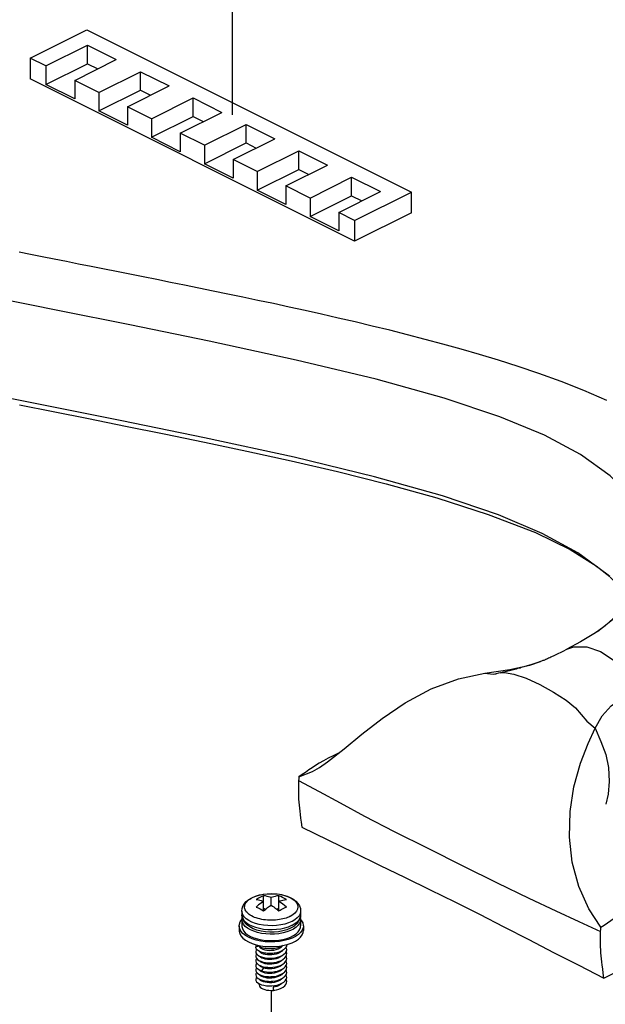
# Paper-space layout '005_EXP_CORICANT_PE_DRAWING_3_1' of a CAD drawing. Header units: millimetres. Extents: x 6 to 413, y 7 to 290.
# Tile 148 of 228: x 227 to 236, y 132 to 149. Entities that reach past the tile are written whole.
import ezdxf

# ---------------------------------------------------------------- set-up
doc = ezdxf.new("R2010")
doc.units = ezdxf.units.MM
doc.header["$LTSCALE"] = 23.1
doc.linetypes.add('DASHED', pattern=[0.2, 0.1, -0.1])
for name, color, linetype in [('000_OFFSET-LINES', 7, 'CONTINUOUS'), ('003_120500000878H_PSU_MPC_BL257', 7, 'CONTINUOUS'), ('124100018700A_M3X7_2W_436_BL238', 7, 'CONTINUOUS'), ('125A00000159H_LED_SPONGE__BL336', 7, 'CONTINUOUS')]:
    doc.layers.add(name, color=color, linetype=linetype)

# ---------------------------------------------------------------- blocks, each defined once
blk = doc.blocks.new('124100018700A_M3X7_2W_436_BL238', base_point=(230.791, 133.325))
at = {"layer": '124100018700A_M3X7_2W_436_BL238', "color": 7, "linetype": 'Continuous'}
for p, q in [((230.476, 134.076), (230.53, 134.098)), ((230.663, 133.85), (230.663, 134.105)), ((230.918, 133.85), (230.918, 134.105)), ((230.45, 134.061), (230.473, 134.074)), ((230.473, 134.074), (230.476, 134.076)), ((230.791, 133.945), (230.791, 134.072)), ((230.296, 133.847), (230.296, 133.782)), ((230.296, 133.782), (230.299, 133.755)), ((230.663, 133.894), (230.696, 133.878)), ((230.885, 133.878), (230.918, 133.894)), ((230.96, 133.875), (230.981, 133.886)), ((231.217, 133.846), (231.19, 133.813)), ((231.286, 133.782), (231.281, 133.742)), ((231.286, 133.847), (231.286, 133.782)), ((230.296, 133.703), (230.296, 133.595)), ((231.108, 133.757), (231.105, 133.755)), ((231.141, 133.672), (231.137, 133.671)), ((231.138, 133.606), (231.141, 133.607)), ((231.286, 133.701), (231.286, 133.595)), ((230.251, 133.595), (230.251, 133.517)), ((230.628, 133.471), (230.56, 133.486)), ((230.692, 133.495), (230.619, 133.507)), ((231.054, 133.495), (230.989, 133.478)), ((231.117, 133.559), (231.054, 133.532)), ((231.331, 133.595), (231.331, 133.517)), ((230.441, 133.42), (230.497, 133.396)), ((230.497, 133.396), (230.559, 133.377)), ((230.93, 133.257), (231.006, 133.27)), ((231.078, 133.367), (231.007, 133.348)), ((230.57, 133.257), (230.53, 133.236)), ((230.594, 133.163), (230.592, 133.166)), ((230.961, 133.164), (230.937, 133.147)), ((230.977, 133.181), (230.961, 133.164)), ((230.978, 133.103), (230.961, 133.087)), ((231.004, 133.121), (231.028, 133.144)), ((230.594, 133.085), (230.592, 133.088)), ((230.594, 133.007), (230.592, 133.011)), ((230.741, 132.976), (230.791, 132.976)), ((230.756, 133.053), (230.791, 133.053)), ((230.961, 133.087), (230.937, 133.07)), ((230.961, 133.009), (230.937, 132.992)), ((230.979, 133.026), (230.961, 133.009)), ((230.978, 132.948), (230.961, 132.931)), ((230.595, 132.928), (230.592, 132.933)), ((230.592, 132.855), (230.626, 132.84)), ((230.594, 132.851), (230.592, 132.855)), ((230.594, 132.773), (230.592, 132.778)), ((230.66, 132.888), (230.626, 132.84)), ((230.961, 132.931), (230.937, 132.914)), ((230.961, 132.853), (230.937, 132.836)), ((230.961, 132.775), (230.937, 132.758)), ((230.978, 132.87), (230.961, 132.853)), ((230.979, 132.793), (230.961, 132.775)), ((231.003, 132.886), (231.027, 132.909)), ((230.584, 132.626), (230.584, 132.613)), ((230.741, 132.664), (230.77, 132.663)), ((230.741, 132.586), (230.762, 132.585)), ((230.755, 132.585), (230.791, 132.586)), ((230.762, 132.585), (230.791, 132.586)), ((230.823, 132.565), (230.831, 132.511)), ((230.823, 132.565), (230.823, 132.511)), ((230.831, 132.511), (230.823, 132.511)), ((230.831, 132.511), (230.877, 132.519)), ((230.877, 132.519), (230.92, 132.532))]:
    blk.add_line(p, q, dxfattribs=at)
for points in [[(230.464, 134.071), (230.527, 134.097), (230.595, 134.118), (230.667, 134.131), (230.741, 134.138), (230.815, 134.139), (230.889, 134.134), (230.962, 134.123), (231.031, 134.105), (231.095, 134.081), (231.153, 134.051), (231.202, 134.015), (231.24, 133.975), (231.266, 133.933), (231.281, 133.891), (231.286, 133.847)], [(230.53, 134.098), (230.59, 134.116), (230.655, 134.129), (230.724, 134.137), (230.794, 134.14), (230.864, 134.137), (230.932, 134.128), (230.997, 134.115), (231.056, 134.096)], [(230.663, 134.105), (230.642, 134.096), (230.621, 134.087), (230.6, 134.077)], [(230.791, 134.072), (230.77, 134.08), (230.747, 134.087), (230.722, 134.094), (230.694, 134.1), (230.663, 134.105)], [(230.918, 134.105), (230.887, 134.1), (230.859, 134.094), (230.834, 134.087), (230.811, 134.08), (230.791, 134.072)], [(231.045, 134.041), (231.013, 134.06), (230.981, 134.077), (230.95, 134.092), (230.918, 134.105)], [(230.296, 133.847), (230.3, 133.887), (230.313, 133.927), (230.335, 133.967), (230.368, 134.005), (230.412, 134.041), (230.464, 134.071)], [(230.371, 133.836), (230.36, 133.852), (230.352, 133.869), (230.346, 133.885), (230.343, 133.903), (230.342, 133.92), (230.344, 133.937), (230.348, 133.954), (230.356, 133.971), (230.365, 133.987), (230.378, 134.003), (230.392, 134.019), (230.409, 134.034), (230.428, 134.048), (230.45, 134.061)], [(230.6, 134.077), (230.578, 134.066), (230.557, 134.054), (230.536, 134.041)], [(230.536, 134.041), (230.578, 134.034), (230.62, 134.023), (230.663, 134.009)], [(230.663, 134.009), (230.621, 133.981), (230.578, 133.949), (230.536, 133.914)], [(230.73, 133.904), (230.761, 133.926), (230.791, 133.945)], [(230.791, 133.945), (230.812, 133.931), (230.833, 133.917)], [(230.918, 134.009), (230.938, 134.016), (230.961, 134.023), (230.987, 134.03), (231.015, 134.036), (231.045, 134.041)], [(231.045, 133.914), (231.015, 133.939), (230.987, 133.961), (230.961, 133.98), (230.938, 133.996), (230.918, 134.009)], [(231.056, 134.096), (231.109, 134.073), (231.155, 134.046), (231.191, 134.016), (231.218, 133.984), (231.234, 133.95), (231.239, 133.915), (231.234, 133.88), (231.217, 133.846)], [(230.414, 133.687), (230.37, 133.716), (230.336, 133.749), (230.312, 133.784), (230.299, 133.82), (230.296, 133.847)], [(230.316, 133.696), (230.301, 133.739), (230.296, 133.782)], [(230.438, 133.777), (230.418, 133.79), (230.4, 133.805), (230.384, 133.82), (230.371, 133.836)], [(231.105, 133.755), (231.085, 133.746), (231.064, 133.738), (231.04, 133.729), (231.015, 133.721), (230.988, 133.714), (230.959, 133.707), (230.928, 133.702), (230.897, 133.697), (230.864, 133.694), (230.83, 133.692), (230.796, 133.691), (230.762, 133.691), (230.729, 133.693), (230.695, 133.696), (230.662, 133.7), (230.63, 133.706), (230.599, 133.713), (230.568, 133.721), (230.539, 133.73), (230.511, 133.74), (230.484, 133.751), (230.46, 133.764), (230.438, 133.777)], [(230.536, 133.914), (230.57, 133.9), (230.602, 133.884)], [(230.602, 133.884), (230.634, 133.868), (230.663, 133.85)], [(230.663, 133.85), (230.697, 133.879), (230.73, 133.904)], [(230.833, 133.917), (230.852, 133.903), (230.87, 133.889), (230.887, 133.876), (230.903, 133.863), (230.918, 133.85)], [(230.918, 133.85), (230.939, 133.863), (230.96, 133.875)], [(230.981, 133.886), (231.003, 133.896), (231.024, 133.905), (231.045, 133.914)], [(231.19, 133.813), (231.154, 133.783), (231.108, 133.757)], [(231.141, 133.607), (231.189, 133.635), (231.228, 133.667), (231.258, 133.7), (231.277, 133.736), (231.285, 133.773), (231.286, 133.782)], [(231.286, 133.847), (231.285, 133.837), (231.277, 133.801), (231.258, 133.765), (231.228, 133.731)], [(230.251, 133.595), (230.254, 133.626), (230.269, 133.665), (230.296, 133.703)], [(230.296, 133.704), (230.299, 133.732), (230.301, 133.738)], [(230.441, 133.529), (230.392, 133.558), (230.353, 133.589), (230.323, 133.623), (230.304, 133.658), (230.296, 133.695), (230.296, 133.704)], [(230.299, 133.755), (230.312, 133.719), (230.336, 133.684), (230.371, 133.651), (230.414, 133.622)], [(230.619, 133.507), (230.55, 133.524), (230.486, 133.548), (230.428, 133.579), (230.379, 133.615), (230.341, 133.655), (230.316, 133.696)], [(231.137, 133.671), (231.081, 133.647), (231.018, 133.627), (230.95, 133.613), (230.879, 133.604), (230.806, 133.6), (230.732, 133.602), (230.659, 133.609), (230.59, 133.621), (230.525, 133.638), (230.466, 133.66), (230.414, 133.687)], [(230.414, 133.622), (230.466, 133.595), (230.526, 133.573), (230.591, 133.556)], [(230.951, 133.548), (231.019, 133.563), (231.082, 133.582), (231.138, 133.606)], [(231.286, 133.704), (231.282, 133.677), (231.269, 133.64), (231.244, 133.606), (231.21, 133.573), (231.166, 133.543), (231.114, 133.517), (231.054, 133.495)], [(231.281, 133.742), (231.268, 133.702), (231.246, 133.663), (231.213, 133.625), (231.169, 133.589), (231.117, 133.559)], [(231.228, 133.731), (231.189, 133.7), (231.141, 133.672)], [(231.28, 133.738), (231.285, 133.714), (231.286, 133.704)], [(231.284, 133.703), (231.3, 133.684), (231.321, 133.646), (231.33, 133.605), (231.331, 133.595)], [(230.409, 133.404), (230.356, 133.435), (230.313, 133.469), (230.281, 133.506), (230.26, 133.545), (230.251, 133.585), (230.251, 133.595)], [(230.251, 133.517), (230.251, 133.508), (230.26, 133.468), (230.281, 133.429), (230.313, 133.392), (230.356, 133.357), (230.409, 133.327)], [(230.296, 133.595), (230.296, 133.586), (230.304, 133.55), (230.323, 133.514), (230.353, 133.48), (230.392, 133.448), (230.441, 133.42)], [(230.56, 133.486), (230.497, 133.505), (230.441, 133.529)], [(230.591, 133.556), (230.66, 133.544), (230.733, 133.537), (230.807, 133.535), (230.88, 133.539), (230.951, 133.548)], [(230.989, 133.478), (230.919, 133.465), (230.847, 133.459), (230.773, 133.457), (230.699, 133.461), (230.628, 133.471)], [(230.914, 133.499), (230.841, 133.491), (230.766, 133.49), (230.692, 133.495)], [(231.054, 133.532), (230.986, 133.512), (230.914, 133.499)], [(230.988, 133.368), (231.054, 133.386), (231.113, 133.408), (231.166, 133.434), (231.21, 133.464), (231.244, 133.496), (231.269, 133.531), (231.282, 133.567), (231.286, 133.595)], [(231.006, 133.27), (231.078, 133.289), (231.143, 133.313), (231.2, 133.341), (231.248, 133.374), (231.285, 133.409), (231.312, 133.447), (231.327, 133.487), (231.331, 133.517)], [(231.331, 133.595), (231.327, 133.565), (231.312, 133.525), (231.286, 133.487), (231.248, 133.452), (231.2, 133.419), (231.143, 133.391), (231.078, 133.367)], [(230.613, 133.34), (230.539, 133.357), (230.47, 133.378), (230.409, 133.404)], [(230.409, 133.327), (230.47, 133.3), (230.538, 133.279)], [(230.542, 133.278), (230.532, 133.258), (230.53, 133.236)], [(230.538, 133.279), (230.612, 133.263), (230.69, 133.252), (230.77, 133.248), (230.851, 133.249), (230.93, 133.257)], [(230.6, 133.24), (230.585, 133.248), (230.572, 133.257), (230.56, 133.265), (230.55, 133.275), (230.548, 133.276)], [(230.559, 133.377), (230.627, 133.362), (230.698, 133.352), (230.772, 133.348), (230.846, 133.349), (230.919, 133.356), (230.988, 133.368)], [(231.007, 133.348), (230.931, 133.335), (230.852, 133.327), (230.771, 133.326), (230.691, 133.33), (230.613, 133.34)], [(231.051, 133.282), (231.051, 133.275), (231.049, 133.262), (231.045, 133.25)], [(230.551, 133.195), (230.543, 133.205), (230.537, 133.215), (230.532, 133.226), (230.53, 133.236)], [(230.545, 133.203), (230.534, 133.187), (230.53, 133.166), (230.533, 133.145)], [(230.545, 133.125), (230.538, 133.116), (230.53, 133.095), (230.531, 133.074), (230.54, 133.053)], [(230.533, 133.145), (230.545, 133.124), (230.565, 133.105), (230.593, 133.088)], [(230.603, 133.161), (230.588, 133.169), (230.574, 133.177), (230.562, 133.186), (230.551, 133.195)], [(230.592, 133.245), (230.604, 133.23), (230.625, 133.215), (230.651, 133.203), (230.683, 133.194)], [(230.725, 133.109), (230.69, 133.114), (230.658, 133.123), (230.631, 133.134), (230.61, 133.147), (230.594, 133.163)], [(230.741, 133.209), (230.719, 133.211), (230.696, 133.214), (230.675, 133.217), (230.655, 133.222), (230.635, 133.227), (230.617, 133.233), (230.6, 133.24)], [(230.741, 133.131), (230.722, 133.133), (230.7, 133.135), (230.678, 133.139), (230.658, 133.143), (230.638, 133.148), (230.62, 133.154), (230.603, 133.161)], [(230.683, 133.194), (230.719, 133.187), (230.757, 133.185), (230.796, 133.186), (230.834, 133.19)], [(230.874, 133.121), (230.838, 133.113), (230.8, 133.108), (230.762, 133.107), (230.725, 133.109)], [(230.791, 133.209), (230.788, 133.209), (230.764, 133.209), (230.741, 133.209)], [(230.791, 133.131), (230.768, 133.131), (230.745, 133.131), (230.741, 133.131)], [(230.96, 133.249), (230.941, 133.241), (230.922, 133.233), (230.901, 133.227), (230.879, 133.221), (230.857, 133.217), (230.834, 133.213), (230.811, 133.211), (230.791, 133.209)], [(230.944, 133.164), (230.925, 133.157), (230.904, 133.15), (230.883, 133.144), (230.861, 133.14), (230.838, 133.136), (230.815, 133.133), (230.791, 133.131)], [(230.834, 133.19), (230.872, 133.199), (230.906, 133.21), (230.937, 133.225)], [(230.937, 133.147), (230.908, 133.133), (230.874, 133.121)], [(230.937, 133.225), (230.961, 133.242), (230.977, 133.258)], [(230.937, 133.083), (230.973, 133.1), (231.004, 133.121)], [(231.021, 133.214), (231.009, 133.202), (230.995, 133.192), (230.98, 133.182), (230.963, 133.173), (230.944, 133.164)], [(230.991, 133.267), (230.977, 133.258), (230.96, 133.249)], [(231.045, 133.25), (231.039, 133.237), (231.031, 133.225), (231.021, 133.214)], [(231.028, 133.144), (231.043, 133.168), (231.051, 133.193), (231.05, 133.219), (231.041, 133.242)], [(231.039, 133.081), (231.049, 133.107), (231.051, 133.132), (231.045, 133.158), (231.041, 133.164)], [(230.545, 133.048), (230.542, 133.045), (230.532, 133.024), (230.53, 133.003), (230.536, 132.982)], [(230.545, 132.97), (230.535, 132.954), (230.53, 132.933), (230.533, 132.911)], [(230.536, 132.982), (230.551, 132.961), (230.574, 132.943)], [(230.54, 133.053), (230.558, 133.033), (230.583, 133.015)], [(230.574, 132.943), (230.604, 132.927), (230.64, 132.914), (230.68, 132.904), (230.725, 132.899), (230.741, 132.898)], [(230.583, 133.015), (230.615, 133), (230.653, 132.988), (230.695, 132.98), (230.741, 132.976)], [(230.593, 133.088), (230.627, 133.074), (230.666, 133.063), (230.71, 133.056), (230.741, 133.053)], [(230.725, 133.031), (230.69, 133.036), (230.658, 133.045), (230.631, 133.056), (230.61, 133.07), (230.594, 133.085)], [(230.724, 132.953), (230.689, 132.958), (230.658, 132.967), (230.631, 132.978), (230.609, 132.992), (230.594, 133.007)], [(230.874, 132.966), (230.838, 132.957), (230.8, 132.952), (230.762, 132.951), (230.724, 132.953)], [(230.874, 133.044), (230.838, 133.035), (230.8, 133.03), (230.762, 133.029), (230.725, 133.031)], [(230.741, 133.053), (230.762, 133.053), (230.791, 133.053)], [(230.791, 133.053), (230.803, 133.054), (230.85, 133.06), (230.895, 133.07), (230.937, 133.083)], [(230.791, 132.976), (230.834, 132.979), (230.88, 132.988), (230.923, 133)], [(230.937, 133.07), (230.908, 133.055), (230.874, 133.044)], [(230.937, 132.992), (230.908, 132.977), (230.874, 132.966)], [(230.909, 132.917), (230.949, 132.932), (230.983, 132.95)], [(230.923, 133), (230.962, 133.016), (230.994, 133.035)], [(230.983, 132.95), (231.012, 132.972), (231.033, 132.995)], [(230.994, 133.035), (231.02, 133.057), (231.039, 133.081)], [(231.027, 132.909), (231.043, 132.934), (231.051, 132.959), (231.05, 132.985), (231.041, 133.009)], [(231.033, 132.995), (231.047, 133.02), (231.052, 133.046), (231.048, 133.072), (231.041, 133.086)], [(230.545, 132.891), (230.538, 132.883), (230.53, 132.862), (230.531, 132.841), (230.54, 132.82)], [(230.545, 132.814), (230.543, 132.812), (230.532, 132.791), (230.53, 132.77), (230.536, 132.749)], [(230.533, 132.911), (230.545, 132.891), (230.565, 132.872), (230.592, 132.855)], [(230.54, 132.82), (230.557, 132.8), (230.582, 132.782)], [(230.582, 132.782), (230.613, 132.767), (230.65, 132.755), (230.693, 132.746), (230.741, 132.742)], [(230.725, 132.797), (230.69, 132.802), (230.658, 132.811), (230.631, 132.822), (230.61, 132.836), (230.594, 132.851)], [(230.937, 132.758), (230.908, 132.743), (230.874, 132.732), (230.838, 132.723), (230.8, 132.718), (230.762, 132.717), (230.724, 132.719), (230.69, 132.725), (230.658, 132.733), (230.632, 132.744), (230.61, 132.757), (230.594, 132.773)], [(230.66, 132.888), (230.633, 132.899), (230.611, 132.913), (230.595, 132.928)], [(230.626, 132.84), (230.666, 132.829), (230.709, 132.822), (230.741, 132.82)], [(230.937, 132.914), (230.908, 132.899), (230.875, 132.888), (230.839, 132.879), (230.802, 132.874), (230.764, 132.873), (230.727, 132.875), (230.692, 132.88), (230.66, 132.888)], [(230.875, 132.81), (230.838, 132.801), (230.801, 132.796), (230.762, 132.795), (230.725, 132.797)], [(230.741, 132.898), (230.771, 132.897), (230.791, 132.898)], [(230.741, 132.898), (230.762, 132.897), (230.791, 132.898)], [(230.741, 132.82), (230.755, 132.819), (230.791, 132.82)], [(230.791, 132.898), (230.819, 132.9), (230.865, 132.907), (230.909, 132.917)], [(230.791, 132.82), (230.802, 132.82), (230.849, 132.826), (230.894, 132.835), (230.936, 132.849)], [(230.937, 132.836), (230.908, 132.821), (230.875, 132.81)], [(230.921, 132.766), (230.96, 132.782), (230.993, 132.801)], [(230.936, 132.849), (230.973, 132.866), (231.003, 132.886)], [(230.993, 132.801), (231.019, 132.823), (231.038, 132.847)], [(231.026, 132.674), (231.043, 132.698), (231.051, 132.724), (231.05, 132.75), (231.041, 132.775), (231.041, 132.776)], [(231.033, 132.76), (231.046, 132.785), (231.052, 132.811), (231.048, 132.837), (231.041, 132.852)], [(231.038, 132.847), (231.049, 132.872), (231.051, 132.898), (231.045, 132.924), (231.041, 132.93)], [(230.545, 132.736), (230.535, 132.721), (230.53, 132.699), (230.533, 132.678), (230.545, 132.657), (230.565, 132.638)], [(230.536, 132.749), (230.55, 132.729), (230.573, 132.71), (230.602, 132.694), (230.638, 132.681), (230.679, 132.671), (230.723, 132.665), (230.741, 132.664)], [(230.565, 132.638), (230.592, 132.621), (230.626, 132.607), (230.665, 132.596), (230.708, 132.588), (230.741, 132.586)], [(230.584, 132.613), (230.585, 132.602), (230.592, 132.583), (230.606, 132.566), (230.626, 132.551), (230.651, 132.537), (230.68, 132.526), (230.713, 132.517), (230.749, 132.512), (230.786, 132.51), (230.823, 132.511)], [(230.937, 132.68), (230.908, 132.665), (230.874, 132.654), (230.838, 132.645), (230.8, 132.64), (230.762, 132.639), (230.724, 132.641), (230.69, 132.647), (230.658, 132.655), (230.631, 132.666), (230.61, 132.68), (230.594, 132.695), (230.592, 132.7)], [(230.741, 132.742), (230.785, 132.741), (230.791, 132.742)], [(230.742, 132.742), (230.762, 132.741), (230.791, 132.742)], [(230.742, 132.664), (230.762, 132.663), (230.791, 132.664)], [(230.791, 132.742), (230.832, 132.745), (230.878, 132.753), (230.921, 132.766)], [(230.791, 132.664), (230.817, 132.666), (230.863, 132.672), (230.907, 132.683), (230.947, 132.698), (230.982, 132.716)], [(230.791, 132.586), (230.802, 132.586), (230.848, 132.592), (230.893, 132.601), (230.934, 132.615), (230.971, 132.632), (231.002, 132.652), (231.026, 132.674)], [(230.92, 132.532), (230.959, 132.547), (230.992, 132.566), (231.019, 132.588), (231.038, 132.612), (231.049, 132.638), (231.051, 132.663), (231.045, 132.689), (231.041, 132.696)], [(230.978, 132.713), (230.961, 132.697), (230.937, 132.68)], [(230.978, 132.636), (230.961, 132.619), (230.937, 132.602)], [(230.982, 132.716), (231.011, 132.737), (231.033, 132.76)], [(230.937, 132.602), (230.912, 132.589), (230.885, 132.579), (230.855, 132.571), (230.823, 132.565)]]:
    blk.add_lwpolyline(points, dxfattribs=at)
blk = doc.blocks.new('003_120500000878H_PSU_MPC_BL257', base_point=(229.634, 140.396))
at = {"layer": '003_120500000878H_PSU_MPC_BL257', "color": 7, "linetype": 'Continuous'}
for p, q in [((236.282, 138.553), (236.283, 138.554)), ((235.761, 138.248), (235.698, 138.217)), ((235.77, 138.253), (235.761, 138.248)), ((235.433, 138.09), (235.426, 138.087)), ((234.388, 137.85), (234.526, 137.834)), ((234.526, 137.834), (234.577, 137.839)), ((234.577, 137.84), (234.557, 137.836)), ((234.619, 137.85), (234.577, 137.84)), ((234.577, 137.839), (234.579, 137.84)), ((234.652, 137.857), (234.619, 137.85)), ((234.68, 137.863), (234.652, 137.857)), ((236.105, 137.045), (236.242, 136.923)), ((231.602, 136.264), (231.738, 136.357)), ((236.393, 132.718), (237.527, 133.285))]:
    blk.add_line(p, q, dxfattribs=at)
for points in [[(227.759, 144.697), (227.548, 144.739), (227.341, 144.78), (227.137, 144.821), (226.936, 144.862), (226.738, 144.902), (226.544, 144.941)], [(236.283, 138.554), (236.591, 138.798), (236.913, 139.152), (237.121, 139.541), (237.19, 139.954), (237.107, 140.374), (236.872, 140.784), (236.497, 141.172), (235.999, 141.531), (235.39, 141.857), (234.642, 142.166), (233.703, 142.479), (232.556, 142.799), (231.21, 143.123), (229.745, 143.441), (228.41, 143.713), (227.225, 143.949), (226.165, 144.162), (225.216, 144.36), (224.365, 144.548), (223.603, 144.731), (222.922, 144.913)], [(236.443, 142.442), (236.056, 142.61), (235.67, 142.762), (235.298, 142.897), (234.949, 143.014), (234.616, 143.12), (234.296, 143.217), (233.986, 143.307), (233.682, 143.391), (233.382, 143.471), (233.083, 143.549), (232.786, 143.623), (232.492, 143.695), (232.202, 143.764), (231.917, 143.83), (231.636, 143.894), (231.361, 143.956), (231.092, 144.015), (230.827, 144.072), (230.567, 144.127), (230.312, 144.181), (230.061, 144.233), (229.814, 144.284), (229.571, 144.334), (229.332, 144.382), (229.096, 144.43), (228.865, 144.476), (228.636, 144.522), (228.412, 144.567), (227.759, 144.697)], [(226.552, 142.368), (227.121, 142.254), (227.715, 142.136), (228.336, 142.012), (228.986, 141.881), (229.666, 141.741), (230.378, 141.591), (231.124, 141.426), (231.905, 141.244), (232.723, 141.039), (233.576, 140.802), (234.445, 140.525), (235.24, 140.219), (235.823, 139.935), (236.263, 139.659), (236.491, 139.476)], [(236.491, 139.476), (236.441, 139.52), (235.955, 139.877), (235.354, 140.205), (234.615, 140.517), (233.672, 140.835), (232.529, 141.157), (231.176, 141.486), (229.666, 141.815), (228.275, 142.099), (227.04, 142.345), (225.94, 142.566), (224.954, 142.773), (224.069, 142.97), (223.275, 143.163), (222.568, 143.357), (221.948, 143.555), (221.415, 143.759), (220.978, 143.972), (220.645, 144.186), (220.401, 144.406), (220.381, 144.43)], [(236.497, 139.47), (236.614, 139.354), (236.737, 139.191), (236.777, 139.1), (236.776, 139.076), (236.735, 138.988), (236.619, 138.839), (236.411, 138.649), (236.283, 138.554)], [(236.282, 138.553), (236.225, 138.514), (236, 138.376), (235.77, 138.253)], [(235.77, 138.253), (235.888, 138.294), (236.103, 138.295), (236.333, 138.217), (236.564, 138.064), (236.779, 137.848), (236.963, 137.582)], [(235.426, 138.087), (235.423, 138.085), (235.416, 138.083), (235.409, 138.079), (235.4, 138.076), (235.389, 138.072), (235.378, 138.067), (235.366, 138.063), (235.353, 138.058), (235.339, 138.053)], [(235.698, 138.217), (235.653, 138.194), (235.63, 138.183), (235.607, 138.172), (235.584, 138.161), (235.562, 138.15), (235.54, 138.139), (235.518, 138.129), (235.498, 138.12), (235.479, 138.11), (235.46, 138.102), (235.443, 138.094), (235.426, 138.087), (235.426, 138.087)], [(234.388, 137.85), (234.81, 137.912), (235.144, 137.988), (235.327, 138.048)], [(235.28, 138.031), (235.263, 138.026), (235.247, 138.02), (235.23, 138.015), (235.213, 138.009), (235.195, 138.003), (235.177, 137.997), (235.159, 137.992), (235.14, 137.986), (235.121, 137.98), (235.102, 137.974), (235.082, 137.968), (235.062, 137.962), (235.042, 137.956), (235.022, 137.95), (235.001, 137.944), (234.98, 137.938), (234.958, 137.933), (234.937, 137.927), (234.915, 137.921), (234.892, 137.915), (234.87, 137.909), (234.847, 137.903), (234.824, 137.897), (234.8, 137.891), (234.777, 137.886), (234.753, 137.88), (234.729, 137.874), (234.704, 137.869), (234.68, 137.863)], [(235.339, 138.053), (235.325, 138.048), (235.31, 138.042), (235.295, 138.037), (235.28, 138.031)], [(231.738, 136.357), (232.017, 136.577), (232.318, 136.825), (232.661, 137.09), (233.047, 137.35), (233.485, 137.585), (233.942, 137.757), (234.388, 137.85)], [(234.654, 137.857), (234.719, 137.864), (234.874, 137.837), (235.083, 137.765), (235.311, 137.662), (235.544, 137.534), (235.756, 137.396), (235.912, 137.268), (236.105, 137.045)], [(236.242, 136.923), (236.363, 137.135), (236.514, 137.302), (236.71, 137.444), (236.963, 137.582)], [(236.341, 133.575), (236.137, 133.886), (235.971, 134.258), (235.86, 134.671), (235.813, 135.093), (235.823, 135.522), (235.887, 135.94), (235.995, 136.335), (236.124, 136.669), (236.242, 136.923)], [(236.242, 136.923), (236.34, 136.701), (236.422, 136.481), (236.467, 136.265), (236.483, 136.03), (236.466, 135.813), (236.422, 135.648)], [(231.923, 136.503), (231.922, 136.503), (231.834, 136.462), (231.748, 136.419), (231.668, 136.377), (231.597, 136.336)], [(231.597, 136.336), (231.535, 136.298), (231.477, 136.26), (231.422, 136.221), (231.366, 136.181), (231.31, 136.143), (231.254, 136.107)], [(231.254, 136.107), (231.486, 136.197), (231.602, 136.264)], [(231.254, 136.107), (231.253, 136.075), (231.252, 136.044)], [(231.252, 136.044), (231.25, 135.99), (231.249, 135.937), (231.249, 135.884), (231.249, 135.831), (231.25, 135.78), (231.252, 135.728), (231.256, 135.677), (231.26, 135.628), (231.265, 135.578), (231.271, 135.526), (231.278, 135.47), (231.286, 135.409), (231.296, 135.34), (231.307, 135.261)], [(231.252, 136.044), (231.597, 135.859), (231.95, 135.666), (232.363, 135.446), (232.863, 135.188), (233.426, 134.903), (234.015, 134.609), (234.594, 134.322), (235.126, 134.064), (235.58, 133.851), (235.971, 133.671), (236.337, 133.501)], [(231.307, 135.261), (231.741, 135.047), (232.179, 134.833), (232.615, 134.621), (233.046, 134.412), (233.468, 134.206), (233.883, 134), (234.296, 133.792), (234.709, 133.581), (235.125, 133.367), (235.544, 133.151), (235.967, 132.934), (236.393, 132.718)], [(236.341, 133.575), (236.397, 133.611), (236.453, 133.65), (236.508, 133.689), (236.564, 133.728), (236.621, 133.766), (236.684, 133.805), (236.755, 133.846), (236.836, 133.888), (236.923, 133.931), (237.011, 133.972), (237.097, 134.009), (237.176, 134.041), (237.246, 134.068), (237.307, 134.09), (237.364, 134.108)], [(236.393, 132.718), (236.381, 132.801), (236.371, 132.873), (236.363, 132.936), (236.356, 132.992), (236.35, 133.044), (236.345, 133.094), (236.341, 133.143), (236.338, 133.193), (236.336, 133.243), (236.335, 133.293), (236.335, 133.345), (236.335, 133.396), (236.336, 133.448), (236.337, 133.501)], [(236.337, 133.501), (236.339, 133.537), (236.341, 133.575)]]:
    blk.add_lwpolyline(points, dxfattribs=at)
blk = doc.blocks.new('125A00000159H_LED_SPONGE__BL336', base_point=(229.94, 146.904))
at = {"layer": '125A00000159H_LED_SPONGE__BL336', "color": 7, "linetype": 'Continuous'}
for p, q in [((226.73, 148.207), (227.684, 148.684)), ((227.684, 148.684), (233.15, 145.951)), ((226.997, 148.073), (227.697, 148.423)), ((227.697, 148.423), (228.181, 148.181)), ((227.697, 148.111), (227.697, 148.423)), ((226.997, 148.073), (226.73, 148.207)), ((226.73, 148.207), (226.73, 147.856)), ((226.997, 147.761), (227.697, 148.111)), ((226.997, 148.073), (226.997, 147.761)), ((227.481, 147.831), (228.181, 148.181)), ((227.697, 148.111), (227.869, 148.025)), ((232.195, 145.123), (226.73, 147.856)), ((227.888, 147.627), (228.588, 147.977)), ((228.588, 147.977), (229.072, 147.736)), ((228.588, 147.666), (228.588, 147.977)), ((227.481, 147.519), (226.997, 147.761)), ((227.888, 147.627), (227.481, 147.831)), ((227.481, 147.831), (227.481, 147.519)), ((228.372, 147.386), (229.072, 147.736)), ((227.888, 147.316), (228.588, 147.666)), ((227.888, 147.627), (227.888, 147.316)), ((228.588, 147.666), (228.76, 147.58)), ((228.775, 147.184), (229.475, 147.534)), ((229.475, 147.534), (229.959, 147.292)), ((229.475, 147.222), (229.475, 147.534)), ((228.775, 147.184), (228.372, 147.386)), ((228.372, 147.386), (228.372, 147.074)), ((228.372, 147.074), (227.888, 147.316)), ((228.775, 146.872), (229.475, 147.222)), ((229.259, 146.942), (229.959, 147.292)), ((229.475, 147.222), (229.647, 147.136)), ((228.775, 147.184), (228.775, 146.872)), ((229.666, 146.738), (230.366, 147.088)), ((230.366, 147.088), (230.85, 146.847)), ((230.366, 146.777), (230.366, 147.088)), ((229.259, 146.63), (228.775, 146.872)), ((229.666, 146.738), (229.259, 146.942)), ((229.259, 146.942), (229.259, 146.63)), ((229.666, 146.427), (230.366, 146.777)), ((229.666, 146.738), (229.666, 146.427)), ((230.15, 146.497), (230.85, 146.847)), ((230.366, 146.777), (230.538, 146.691)), ((230.553, 146.295), (231.253, 146.645)), ((231.253, 146.645), (231.737, 146.403)), ((231.253, 146.333), (231.253, 146.645)), ((230.15, 146.185), (229.666, 146.427)), ((230.553, 146.295), (230.15, 146.497)), ((230.15, 146.497), (230.15, 146.185)), ((231.037, 146.053), (231.737, 146.403)), ((230.553, 145.983), (231.253, 146.333)), ((230.553, 146.295), (230.553, 145.983)), ((231.253, 146.333), (231.425, 146.247)), ((231.444, 145.849), (232.144, 146.199)), ((232.144, 146.199), (232.628, 145.958)), ((232.144, 145.888), (232.144, 146.199)), ((231.444, 145.849), (231.037, 146.053)), ((231.037, 146.053), (231.037, 145.741)), ((231.037, 145.741), (230.553, 145.983)), ((231.444, 145.538), (232.144, 145.888)), ((231.928, 145.608), (232.628, 145.958)), ((232.144, 145.888), (232.316, 145.802)), ((232.195, 145.474), (233.15, 145.951)), ((233.15, 145.601), (233.15, 145.951)), ((231.444, 145.849), (231.444, 145.538)), ((231.928, 145.296), (231.444, 145.538)), ((232.195, 145.474), (231.928, 145.608)), ((231.928, 145.608), (231.928, 145.296)), ((233.15, 145.601), (232.195, 145.123)), ((232.195, 145.474), (232.195, 145.123))]:
    blk.add_line(p, q, dxfattribs=at)

psp = doc.layouts.new('005_EXP_CORICANT_PE_DRAWING_3_1')

# ---------------------------------------------------------------- linework, layer by layer
at = {"layer": '000_OFFSET-LINES', "color": 4, "linetype": 'DASHED'}
for p, q in [((230.14, 147.251), (230.14, 150.167)), ((230.791, 132.511), (230.791, 126.461))]:
    psp.add_line(p, q, dxfattribs=at)

# ---------------------------------------------------------------- block references
at = {"layer": '003_120500000878H_PSU_MPC_BL257'}
psp.add_blockref('003_120500000878H_PSU_MPC_BL257', (229.634, 140.396), dxfattribs=at)
at = {"layer": '124100018700A_M3X7_2W_436_BL238'}
psp.add_blockref('124100018700A_M3X7_2W_436_BL238', (230.791, 133.325), dxfattribs=at)
at = {"layer": '125A00000159H_LED_SPONGE__BL336'}
psp.add_blockref('125A00000159H_LED_SPONGE__BL336', (229.94, 146.904), dxfattribs=at)

doc.saveas('drawing.dxf')
